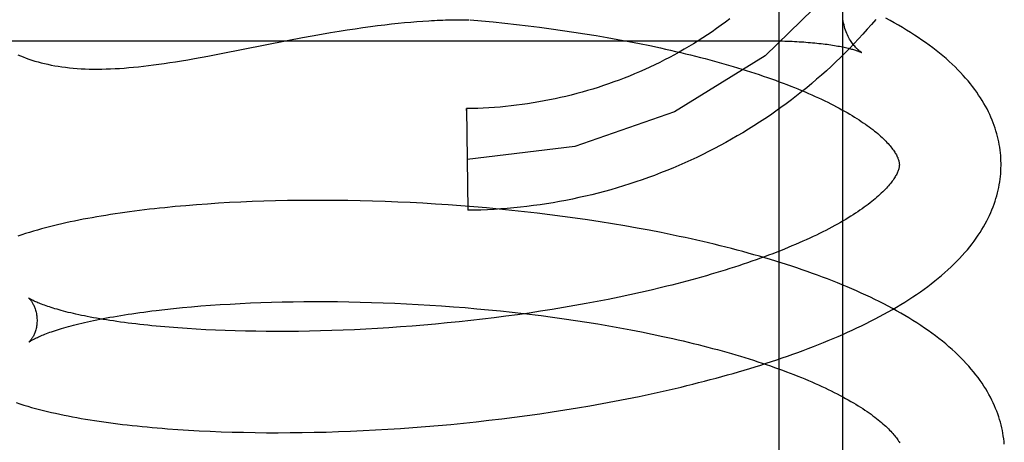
# Model space of a CAD drawing. Header units: inches. Extents: x 0 to 303, y 0 to 196.
# Tile 37 of 100: x 30.9294 to 31.1231, y 102.0642 to 102.1473. Entities that reach past the tile are written whole.
import ezdxf

# ---------------------------------------------------------------- set-up
doc = ezdxf.new("R2010")
doc.units = ezdxf.units.IN
doc.header["$LTSCALE"] = 16.67597
doc.header["$MEASUREMENT"] = 0
doc.linetypes.add('HIDDEN', pattern=[0.2, 0.1, -0.1])
doc.layers.add('DEFAULT_2', color=8, linetype='HIDDEN')

msp = doc.modelspace()

# ---------------------------------------------------------------- linework, layer by layer
at = {"layer": 'DEFAULT_2', "color": 8, "linetype": 'HIDDEN'}
for p, q in [((31.09128, 102.17478), (31.09128, 101.98544)), ((31.07878, 102.16446), (31.07878, 101.99155)), ((30.99542, 102.14557), (30.99693, 102.14579)), ((30.99693, 102.14579), (30.9984, 102.14599)), ((30.9984, 102.14599), (30.99983, 102.14618)), ((30.99983, 102.14618), (31.00122, 102.14635)), ((31.00122, 102.14635), (31.00257, 102.1465)), ((31.00257, 102.1465), (31.00387, 102.14664)), ((31.00387, 102.14664), (31.00514, 102.14676)), ((31.00514, 102.14676), (31.00637, 102.14687)), ((31.00637, 102.14687), (31.00757, 102.14697)), ((31.00757, 102.14697), (31.00875, 102.14706)), ((31.01802, 102.14734), (31.02028, 102.14713)), ((31.02028, 102.14713), (31.02258, 102.14691)), ((31.02258, 102.14691), (31.02487, 102.14667)), ((31.02487, 102.14667), (31.02715, 102.14641)), ((31.02715, 102.14641), (31.02942, 102.14614)), ((31.02942, 102.14614), (31.03168, 102.14586)), ((31.03168, 102.14586), (31.03394, 102.14556)), ((30.98504, 102.14381), (30.98696, 102.14416)), ((30.98696, 102.14416), (30.98879, 102.14449)), ((30.98879, 102.14449), (30.99055, 102.14479)), ((30.99055, 102.14479), (30.99223, 102.14507)), ((30.99223, 102.14507), (30.99386, 102.14533)), ((30.99386, 102.14533), (30.99542, 102.14557)), ((31.03394, 102.14556), (31.03617, 102.14524)), ((31.03617, 102.14524), (31.0384, 102.14491)), ((31.0384, 102.14491), (31.0406, 102.14457)), ((31.0406, 102.14457), (31.04279, 102.14421)), ((31.04279, 102.14421), (31.04496, 102.14384)), ((31.04496, 102.14384), (31.0471, 102.14346)), ((30.85628, 102.14319), (31.07711, 102.14319)), ((30.96905, 102.14068), (30.982, 102.14323)), ((30.982, 102.14323), (30.98504, 102.14381)), ((31.0471, 102.14346), (31.04923, 102.14306)), ((31.04923, 102.14306), (31.05133, 102.14265)), ((31.05133, 102.14265), (31.0534, 102.14223)), ((31.0776, 102.14318), (31.07808, 102.14318)), ((31.07855, 102.14317), (31.07903, 102.14316)), ((31.08583, 102.14277), (31.08625, 102.14272)), ((31.08666, 102.14268), (31.08707, 102.14263)), ((30.96641, 102.14018), (30.96905, 102.14068)), ((31.01732, 102.12984), (31.01756, 102.10984)), ((31.01732, 102.12947), (31.01732, 102.12984)), ((30.96419, 102.11092), (30.96208, 102.11075)), ((30.96633, 102.11108), (30.96419, 102.11092)), ((30.9685, 102.11122), (30.96633, 102.11108)), ((30.97069, 102.11135), (30.9685, 102.11122)), ((30.97292, 102.11146), (30.97069, 102.11135)), ((30.97517, 102.11155), (30.97292, 102.11146)), ((30.97745, 102.11163), (30.97517, 102.11155)), ((30.97975, 102.1117), (30.97745, 102.11163)), ((30.98207, 102.11175), (30.97975, 102.1117)), ((30.98441, 102.11178), (30.98207, 102.11175)), ((30.98677, 102.1118), (30.98441, 102.11178)), ((30.98916, 102.1118), (30.98677, 102.1118)), ((30.99156, 102.11179), (30.98916, 102.1118)), ((30.99397, 102.11176), (30.99156, 102.11179)), ((30.9964, 102.11171), (30.99397, 102.11176)), ((30.99885, 102.11164), (30.9964, 102.11171)), ((31.0013, 102.11156), (30.99885, 102.11164)), ((31.00377, 102.11147), (31.0013, 102.11156)), ((31.00625, 102.11135), (31.00377, 102.11147)), ((31.00873, 102.11122), (31.00625, 102.11135)), ((31.01122, 102.11107), (31.00873, 102.11122)), ((31.01372, 102.11091), (31.01122, 102.11107)), ((30.96, 102.11057), (30.95795, 102.11036)), ((30.96208, 102.11075), (30.96, 102.11057)), ((31.01622, 102.11073), (31.01372, 102.11091)), ((31.01873, 102.11053), (31.01622, 102.11073)), ((31.01756, 102.1102), (31.01756, 102.10984)), ((31.02123, 102.11031), (31.01873, 102.11053)), ((31.02373, 102.11008), (31.02123, 102.11031)), ((31.02624, 102.10983), (31.02373, 102.11008)), ((31.02873, 102.10956), (31.02624, 102.10983)), ((31.03123, 102.10927), (31.02873, 102.10956)), ((31.03372, 102.10897), (31.03123, 102.10927)), ((31.0362, 102.10865), (31.03372, 102.10897)), ((31.03867, 102.10831), (31.0362, 102.10865)), ((31.04113, 102.10796), (31.03867, 102.10831)), ((31.04359, 102.10758), (31.04113, 102.10796)), ((31.04602, 102.10719), (31.04359, 102.10758)), ((31.04845, 102.10678), (31.04602, 102.10719)), ((31.05086, 102.10636), (31.04845, 102.10678)), ((31.05325, 102.10591), (31.05086, 102.10636)), ((31.05156, 102.09368), (31.04946, 102.09321)), ((31.05364, 102.09415), (31.05156, 102.09368)), ((31.05569, 102.09464), (31.05364, 102.09415)), ((30.97281, 102.09152), (30.97483, 102.09161)), ((30.97483, 102.09161), (30.97688, 102.09169)), ((30.97688, 102.09169), (30.97895, 102.09176)), ((30.97895, 102.09176), (30.98105, 102.09182)), ((30.98105, 102.09182), (30.98318, 102.09186)), ((30.98318, 102.09186), (30.98533, 102.09188)), ((30.98533, 102.09188), (30.98751, 102.09189)), ((30.98751, 102.09189), (30.9897, 102.09189)), ((30.9897, 102.09189), (30.99191, 102.09187)), ((30.99191, 102.09187), (30.99415, 102.09184)), ((30.99415, 102.09184), (30.99639, 102.09179)), ((30.99639, 102.09179), (30.99865, 102.09173)), ((30.99865, 102.09173), (31.00092, 102.09166)), ((31.00092, 102.09166), (31.00321, 102.09156)), ((31.00321, 102.09156), (31.0055, 102.09146)), ((31.04301, 102.0919), (31.04082, 102.09148)), ((31.04518, 102.09232), (31.04301, 102.0919)), ((31.04734, 102.09276), (31.04518, 102.09232)), ((31.04946, 102.09321), (31.04734, 102.09276)), ((30.95626, 102.09014), (30.95794, 102.09034)), ((30.95794, 102.09034), (30.95966, 102.09053)), ((30.95966, 102.09053), (30.96143, 102.0907)), ((30.96143, 102.0907), (30.96323, 102.09087)), ((30.96323, 102.09087), (30.96507, 102.09102)), ((30.96507, 102.09102), (30.96696, 102.09116)), ((30.96696, 102.09116), (30.96887, 102.0913)), ((30.96887, 102.0913), (30.97083, 102.09141)), ((30.97083, 102.09141), (30.97281, 102.09152)), ((31.0055, 102.09146), (31.0078, 102.09133)), ((31.0078, 102.09133), (31.01011, 102.0912)), ((31.01011, 102.0912), (31.01242, 102.09104)), ((31.01242, 102.09104), (31.01473, 102.09087)), ((31.01473, 102.09087), (31.01704, 102.09069)), ((31.01704, 102.09069), (31.01935, 102.09049)), ((31.01935, 102.09049), (31.02166, 102.09028)), ((31.02166, 102.09028), (31.02397, 102.09005)), ((31.02397, 102.09005), (31.02627, 102.0898)), ((31.02627, 102.0898), (31.02856, 102.08954)), ((31.02961, 102.08964), (31.02733, 102.08931)), ((31.03188, 102.08998), (31.02961, 102.08964)), ((31.03414, 102.09033), (31.03188, 102.08998)), ((31.03638, 102.0907), (31.03414, 102.09033)), ((31.03861, 102.09109), (31.03638, 102.0907)), ((31.04082, 102.09148), (31.03861, 102.09109)), ((31.01353, 102.08768), (31.01122, 102.08746)), ((31.01584, 102.08791), (31.01353, 102.08768)), ((31.01814, 102.08816), (31.01584, 102.08791)), ((31.02045, 102.08843), (31.01814, 102.08816)), ((31.02275, 102.08871), (31.02045, 102.08843)), ((31.02504, 102.089), (31.02275, 102.08871)), ((31.02733, 102.08931), (31.02504, 102.089)), ((31.03198, 102.08912), (31.03425, 102.08882)), ((31.03425, 102.08882), (31.0365, 102.08851)), ((31.0365, 102.08851), (31.03874, 102.08818)), ((31.03874, 102.08818), (31.04096, 102.08784)), ((31.04096, 102.08784), (31.04316, 102.08748)), ((30.96054, 102.08669), (30.9588, 102.08683)), ((30.96233, 102.08656), (30.96054, 102.08669)), ((30.96416, 102.08645), (30.96233, 102.08656)), ((30.96602, 102.08635), (30.96416, 102.08645)), ((30.96792, 102.08626), (30.96602, 102.08635)), ((30.96986, 102.08618), (30.96792, 102.08626)), ((30.97183, 102.08612), (30.96986, 102.08618)), ((30.97383, 102.08607), (30.97183, 102.08612)), ((30.97586, 102.08604), (30.97383, 102.08607)), ((30.97792, 102.08601), (30.97586, 102.08604)), ((30.98001, 102.08601), (30.97792, 102.08601)), ((30.98212, 102.08601), (30.98001, 102.08601)), ((30.98426, 102.08603), (30.98212, 102.08601)), ((30.98642, 102.08607), (30.98426, 102.08603)), ((30.98861, 102.08612), (30.98642, 102.08607)), ((30.99081, 102.08618), (30.98861, 102.08612)), ((30.99303, 102.08626), (30.99081, 102.08618)), ((30.99526, 102.08636), (30.99303, 102.08626)), ((30.99751, 102.08647), (30.99526, 102.08636)), ((30.99977, 102.0866), (30.99751, 102.08647)), ((31.00205, 102.08674), (30.99977, 102.0866)), ((31.00433, 102.0869), (31.00205, 102.08674)), ((31.00662, 102.08707), (31.00433, 102.0869)), ((31.00892, 102.08726), (31.00662, 102.08707)), ((31.01122, 102.08746), (31.00892, 102.08726)), ((31.04316, 102.08748), (31.04534, 102.08711)), ((31.04534, 102.08711), (31.0475, 102.08673)), ((31.0475, 102.08673), (31.04964, 102.08633)), ((31.04964, 102.08633), (31.05175, 102.08592)), ((31.05175, 102.08592), (31.05384, 102.08549)), ((31.05364, 102.07374), (31.05601, 102.07427)), ((31.04402, 102.07183), (31.04645, 102.07228)), ((31.04645, 102.07228), (31.04886, 102.07275)), ((31.04886, 102.07275), (31.05126, 102.07324)), ((31.05126, 102.07324), (31.05364, 102.07374)), ((31.03419, 102.07019), (31.03666, 102.07057)), ((31.03666, 102.07057), (31.03913, 102.07097)), ((31.03913, 102.07097), (31.04158, 102.07139)), ((31.04158, 102.07139), (31.04402, 102.07183)), ((31.01924, 102.06825), (31.02173, 102.06853)), ((31.02173, 102.06853), (31.02423, 102.06883)), ((31.02423, 102.06883), (31.02673, 102.06914)), ((31.02673, 102.06914), (31.02922, 102.06948)), ((31.02922, 102.06948), (31.03171, 102.06982)), ((31.03171, 102.06982), (31.03419, 102.07019)), ((30.96052, 102.06673), (30.9626, 102.0666)), ((30.9626, 102.0666), (30.96471, 102.06648)), ((30.96471, 102.06648), (30.96686, 102.06638)), ((30.96686, 102.06638), (30.96903, 102.06629)), ((30.9921, 102.06631), (30.99452, 102.0664)), ((30.99452, 102.0664), (30.99695, 102.06651)), ((30.99695, 102.06651), (30.99939, 102.06663)), ((30.99939, 102.06663), (31.00184, 102.06678)), ((31.00184, 102.06678), (31.00431, 102.06694)), ((31.00431, 102.06694), (31.00678, 102.06711)), ((31.00678, 102.06711), (31.00926, 102.06731)), ((31.00926, 102.06731), (31.01175, 102.06752)), ((31.01175, 102.06752), (31.01424, 102.06774)), ((31.01424, 102.06774), (31.01674, 102.06799)), ((31.01674, 102.06799), (31.01924, 102.06825)), ((30.96903, 102.06629), (30.97123, 102.06622)), ((30.97123, 102.06622), (30.97346, 102.06617)), ((30.97346, 102.06617), (30.97571, 102.06613)), ((30.97571, 102.06613), (30.97799, 102.0661)), ((30.97799, 102.0661), (30.98029, 102.0661)), ((30.98029, 102.0661), (30.98261, 102.06611)), ((30.98261, 102.06611), (30.98496, 102.06613)), ((30.98496, 102.06613), (30.98732, 102.06617)), ((30.98732, 102.06617), (30.9897, 102.06623)), ((30.9897, 102.06623), (30.9921, 102.06631))]:
    msp.add_line(p, q, dxfattribs=at)
for points in [[(31.11128, 102.21104), (31.10892, 102.19108), (31.10195, 102.17181), (31.09093, 102.15476), (31.07606, 102.14023), (31.05822, 102.12923), (31.03862, 102.1224), (31.01744, 102.11984)], [(31.00875, 102.14706), (31.00989, 102.14713), (31.01045, 102.14716), (31.01101, 102.14719), (31.01157, 102.14722), (31.01211, 102.14724), (31.01266, 102.14726), (31.01319, 102.14728), (31.01373, 102.1473), (31.01426, 102.14731), (31.01783, 102.14734)], [(31.06914, 102.14752), (31.06827, 102.14687), (31.0674, 102.14623), (31.06652, 102.1456), (31.06563, 102.14498), (31.06473, 102.14437), (31.06382, 102.14378), (31.06291, 102.14319), (31.06198, 102.14262), (31.06105, 102.14206), (31.06012, 102.14151), (31.05917, 102.14097), (31.05822, 102.14045), (31.05726, 102.13993), (31.05629, 102.13943), (31.05532, 102.13894), (31.05434, 102.13846), (31.05336, 102.138), (31.05237, 102.13754), (31.05137, 102.1371), (31.05037, 102.13667), (31.04936, 102.13626), (31.04834, 102.13585), (31.04732, 102.13546), (31.0463, 102.13509), (31.04527, 102.13472), (31.04423, 102.13437), (31.04319, 102.13403), (31.04215, 102.1337), (31.0411, 102.13339), (31.04005, 102.13308), (31.03899, 102.1328), (31.03793, 102.13252), (31.03687, 102.13226), (31.0358, 102.13201), (31.03473, 102.13178), (31.03366, 102.13155), (31.03259, 102.13135), (31.03151, 102.13115), (31.03043, 102.13097), (31.02934, 102.1308), (31.02826, 102.13064), (31.02717, 102.1305), (31.02608, 102.13037), (31.02499, 102.13026), (31.0239, 102.13016), (31.0228, 102.13007), (31.02171, 102.13), (31.02061, 102.12994), (31.01952, 102.12989), (31.01842, 102.12986), (31.01732, 102.12984)], [(31.09781, 102.14738), (31.09698, 102.14641), (31.09615, 102.14545), (31.0953, 102.1445), (31.09444, 102.14357), (31.09357, 102.14264), (31.09269, 102.14172), (31.09179, 102.14082), (31.09089, 102.13992), (31.08997, 102.13904), (31.08904, 102.13816), (31.0881, 102.1373), (31.08715, 102.13645), (31.08619, 102.13561), (31.08522, 102.13478), (31.08424, 102.13396), (31.08324, 102.13316), (31.08224, 102.13236), (31.08123, 102.13158), (31.0802, 102.13081), (31.07917, 102.13006), (31.07813, 102.12931), (31.07708, 102.12858), (31.07601, 102.12786), (31.07494, 102.12715), (31.07386, 102.12646), (31.07277, 102.12578), (31.07168, 102.12511), (31.07057, 102.12446), (31.06946, 102.12381), (31.06834, 102.12319), (31.06721, 102.12257), (31.06607, 102.12197), (31.06492, 102.12138), (31.06377, 102.12081), (31.06261, 102.12025), (31.06144, 102.1197), (31.06027, 102.11917), (31.05909, 102.11865), (31.0579, 102.11815), (31.0567, 102.11766), (31.0555, 102.11718), (31.0543, 102.11672), (31.05309, 102.11627), (31.05187, 102.11584), (31.05064, 102.11542), (31.04942, 102.11502), (31.04818, 102.11463), (31.04694, 102.11426), (31.0457, 102.1139), (31.04445, 102.11355), (31.0432, 102.11322), (31.04195, 102.11291), (31.04069, 102.11261), (31.03942, 102.11233), (31.03815, 102.11206), (31.03688, 102.1118), (31.03561, 102.11157), (31.03433, 102.11134), (31.03305, 102.11113), (31.03177, 102.11094), (31.03049, 102.11076), (31.0292, 102.1106), (31.02791, 102.11046), (31.02662, 102.11032), (31.02533, 102.11021), (31.02404, 102.11011), (31.02274, 102.11002), (31.02145, 102.10995), (31.02015, 102.1099), (31.01885, 102.10986), (31.01756, 102.10984)], [(31.09507, 102.14087), (31.09507, 102.14087), (31.09506, 102.14087), (31.09505, 102.14088), (31.09502, 102.14089), (31.09499, 102.14091), (31.09495, 102.14094), (31.09491, 102.14097), (31.09485, 102.14101), (31.09479, 102.14105), (31.09472, 102.14111), (31.09464, 102.14117), (31.09456, 102.14123), (31.09447, 102.14131), (31.09437, 102.14139), (31.09427, 102.14149), (31.09416, 102.14159), (31.09405, 102.1417), (31.09393, 102.14183), (31.0938, 102.14196), (31.09367, 102.14211), (31.09353, 102.14227), (31.0934, 102.14244), (31.09325, 102.14263), (31.09311, 102.14283), (31.09296, 102.14304), (31.09282, 102.14327), (31.09267, 102.14352), (31.09253, 102.14378), (31.09238, 102.14405), (31.09225, 102.14434), (31.09211, 102.14464), (31.09199, 102.14496), (31.09187, 102.14528), (31.09176, 102.14562), (31.09166, 102.14596), (31.09157, 102.14632), (31.09149, 102.14668), (31.09142, 102.14704), (31.09137, 102.14741)], [(31.12246, 102.1191), (31.12245, 102.11956), (31.12242, 102.12009), (31.12239, 102.12063), (31.12234, 102.12116), (31.12227, 102.1217), (31.1222, 102.12223), (31.12211, 102.12277), (31.12201, 102.1233), (31.12189, 102.12384), (31.12176, 102.12437), (31.12162, 102.12491), (31.12147, 102.12545), (31.1213, 102.12599), (31.12111, 102.12653), (31.12091, 102.12706), (31.1207, 102.1276), (31.12047, 102.12815), (31.12023, 102.12869), (31.11997, 102.12923), (31.1197, 102.12978), (31.1194, 102.13032), (31.1191, 102.13087), (31.11877, 102.13142), (31.11843, 102.13197), (31.11806, 102.13252), (31.11768, 102.13307), (31.11729, 102.13362), (31.11687, 102.13418), (31.11643, 102.13473), (31.11598, 102.13528), (31.1155, 102.13584), (31.11501, 102.13639), (31.11449, 102.13694), (31.11396, 102.13749), (31.11341, 102.13804), (31.11284, 102.13859), (31.11225, 102.13913), (31.11164, 102.13967), (31.11101, 102.14021), (31.11037, 102.14074), (31.10971, 102.14127), (31.10903, 102.14179), (31.10834, 102.14231), (31.10763, 102.14282), (31.10691, 102.14333), (31.10617, 102.14383), (31.10542, 102.14432), (31.10466, 102.14481), (31.10388, 102.1453), (31.10309, 102.14577), (31.10229, 102.14624), (31.10147, 102.14671), (31.10065, 102.14716), (31.09981, 102.14762)], [(31.0534, 102.14223), (31.05544, 102.14179), (31.05645, 102.14157), (31.05746, 102.14134), (31.05845, 102.14111), (31.05944, 102.14088), (31.06042, 102.14064), (31.06139, 102.14041), (31.06236, 102.14016), (31.06331, 102.13992), (31.06426, 102.13968), (31.0652, 102.13943), (31.06612, 102.13918), (31.06704, 102.13892), (31.06795, 102.13867), (31.06885, 102.13841), (31.06974, 102.13815), (31.07062, 102.13788), (31.07149, 102.13762), (31.07235, 102.13735), (31.0732, 102.13708), (31.07404, 102.13681), (31.07487, 102.13653), (31.07569, 102.13626), (31.07649, 102.13598), (31.07729, 102.1357), (31.07807, 102.13542), (31.07884, 102.13514), (31.0796, 102.13486), (31.08035, 102.13457), (31.08109, 102.13429), (31.08181, 102.134), (31.08252, 102.13371), (31.08322, 102.13342), (31.08391, 102.13313), (31.08459, 102.13284), (31.08525, 102.13255), (31.0859, 102.13226), (31.08654, 102.13197), (31.08716, 102.13168), (31.08777, 102.13138), (31.08837, 102.13109), (31.08896, 102.1308), (31.08953, 102.13051), (31.09009, 102.13021), (31.09064, 102.12992), (31.09117, 102.12963), (31.09169, 102.12934), (31.09219, 102.12905), (31.09269, 102.12877), (31.09317, 102.12848), (31.09363, 102.12819), (31.09409, 102.12791), (31.09453, 102.12763), (31.09495, 102.12734), (31.09537, 102.12707), (31.09577, 102.12679), (31.09615, 102.12651), (31.09653, 102.12624), (31.09688, 102.12597), (31.09723, 102.12571), (31.09757, 102.12544), (31.09789, 102.12518), (31.0982, 102.12492), (31.09849, 102.12466), (31.09878, 102.12441), (31.09905, 102.12416), (31.09931, 102.12392), (31.09956, 102.12368), (31.09979, 102.12344), (31.10002, 102.1232), (31.10023, 102.12298), (31.10043, 102.12275), (31.10062, 102.12253), (31.1008, 102.12231), (31.10097, 102.12209), (31.10113, 102.12189), (31.10128, 102.12168), (31.10142, 102.12148), (31.10154, 102.12129), (31.10166, 102.1211), (31.10177, 102.12092), (31.10187, 102.12073), (31.10197, 102.12056), (31.10205, 102.12038), (31.10213, 102.12022), (31.10219, 102.12005), (31.10225, 102.1199), (31.1023, 102.11975), (31.10235, 102.1196), (31.10238, 102.11946), (31.10241, 102.11933), (31.10243, 102.11921), (31.10244, 102.11908), (31.10245, 102.11896), (31.10246, 102.11885)], [(31.07678, 102.14319), (31.07759, 102.14318), (31.07807, 102.14318), (31.07854, 102.14317), (31.07902, 102.14316), (31.07949, 102.14315), (31.07996, 102.14314), (31.08043, 102.14312), (31.0809, 102.1431), (31.08136, 102.14308), (31.08183, 102.14306), (31.08229, 102.14304), (31.08274, 102.14301), (31.0832, 102.14298), (31.08364, 102.14295), (31.08409, 102.14292), (31.08453, 102.14288), (31.08497, 102.14285), (31.0854, 102.14281), (31.08582, 102.14277), (31.08624, 102.14273), (31.08665, 102.14268), (31.08706, 102.14264), (31.08746, 102.14259), (31.08785, 102.14254), (31.08823, 102.14249), (31.08861, 102.14244), (31.08897, 102.14238), (31.08933, 102.14233), (31.08968, 102.14227), (31.09002, 102.14221), (31.09035, 102.14216), (31.09067, 102.1421), (31.09098, 102.14204), (31.09128, 102.14198), (31.09157, 102.14192), (31.09184, 102.14186), (31.09211, 102.1418), (31.09237, 102.14174), (31.09261, 102.14168), (31.09284, 102.14162), (31.09306, 102.14156), (31.09327, 102.14151), (31.09346, 102.14145), (31.09365, 102.1414), (31.09382, 102.14134), (31.09398, 102.14129), (31.09413, 102.14124), (31.09427, 102.1412), (31.09439, 102.14115), (31.09451, 102.14111), (31.09461, 102.14107), (31.0947, 102.14103), (31.09478, 102.141), (31.09485, 102.14097), (31.09491, 102.14094), (31.09496, 102.14092), (31.095, 102.1409), (31.09503, 102.14089), (31.09505, 102.14088), (31.09506, 102.14087)], [(31.08091, 102.1431), (31.08137, 102.14308), (31.08184, 102.14306)], [(31.0823, 102.14304), (31.08275, 102.14301), (31.08321, 102.14298)], [(30.92904, 102.14045), (30.92957, 102.14023), (30.93011, 102.14001), (30.93067, 102.1398), (30.93124, 102.1396), (30.93182, 102.1394), (30.93242, 102.13921), (30.93303, 102.13904), (30.93366, 102.13887), (30.9343, 102.13871), (30.93496, 102.13856), (30.93563, 102.13842), (30.93631, 102.13829), (30.93701, 102.13817), (30.93773, 102.13806), (30.93845, 102.13797), (30.93919, 102.13788), (30.93994, 102.13781), (30.94071, 102.13775), (30.94149, 102.1377), (30.94228, 102.13766), (30.94308, 102.13763), (30.9439, 102.13761), (30.94473, 102.13761), (30.94557, 102.13762), (30.94642, 102.13764), (30.94729, 102.13767), (30.94817, 102.13771), (30.94906, 102.13776), (30.94996, 102.13782), (30.95089, 102.1379), (30.95182, 102.13798), (30.95277, 102.13808), (30.95374, 102.13819), (30.95473, 102.13831), (30.95574, 102.13843), (30.95676, 102.13857), (30.95783, 102.13872), (30.95892, 102.13889), (30.96006, 102.13907), (30.96125, 102.13926), (30.96249, 102.13947), (30.96378, 102.1397), (30.96641, 102.14018)], [(31.10246, 102.11885), (31.10246, 102.11874), (31.10245, 102.11863), (31.10244, 102.11851), (31.10242, 102.11838), (31.1024, 102.11825), (31.10237, 102.11812), (31.10233, 102.11797), (31.10229, 102.11782), (31.10223, 102.11766), (31.10217, 102.1175), (31.1021, 102.11733), (31.10202, 102.11715), (31.10193, 102.11697), (31.10183, 102.11678), (31.10173, 102.11659), (31.10161, 102.1164), (31.10149, 102.1162), (31.10135, 102.116), (31.10121, 102.11579), (31.10106, 102.11558), (31.10089, 102.11536), (31.10072, 102.11513), (31.10053, 102.11491), (31.10034, 102.11467), (31.10013, 102.11444), (31.09991, 102.1142), (31.09968, 102.11395), (31.09943, 102.1137), (31.09918, 102.11345), (31.09891, 102.11319), (31.09863, 102.11293), (31.09834, 102.11266), (31.09804, 102.1124), (31.09772, 102.11213), (31.09739, 102.11185), (31.09705, 102.11157), (31.09669, 102.11129), (31.09632, 102.11101), (31.09594, 102.11072), (31.09554, 102.11043), (31.09513, 102.11014), (31.09471, 102.10985), (31.09427, 102.10955), (31.09383, 102.10926), (31.09336, 102.10896), (31.09289, 102.10866), (31.0924, 102.10836), (31.0919, 102.10805), (31.09138, 102.10775), (31.09085, 102.10744), (31.09031, 102.10714), (31.08975, 102.10683), (31.08918, 102.10652), (31.0886, 102.10621), (31.088, 102.1059), (31.08739, 102.10559), (31.08677, 102.10528), (31.08614, 102.10497), (31.08549, 102.10466), (31.08483, 102.10436), (31.08415, 102.10405), (31.08347, 102.10374), (31.08277, 102.10343), (31.08206, 102.10312), (31.08134, 102.10282), (31.0806, 102.10251), (31.07986, 102.10221), (31.0791, 102.1019), (31.07833, 102.1016), (31.07754, 102.1013), (31.07675, 102.101), (31.07594, 102.1007), (31.07513, 102.1004), (31.0743, 102.10011), (31.07346, 102.09981), (31.07261, 102.09952), (31.07175, 102.09923), (31.07088, 102.09894), (31.07, 102.09865), (31.06911, 102.09837), (31.06821, 102.09809), (31.0673, 102.09781), (31.06638, 102.09753), (31.06545, 102.09725), (31.06451, 102.09698), (31.06357, 102.09671), (31.06261, 102.09644), (31.06165, 102.09618), (31.06067, 102.09591), (31.05969, 102.09565), (31.0587, 102.0954), (31.05771, 102.09514), (31.0567, 102.09489), (31.05569, 102.09464)], [(31.05601, 102.07427), (31.05718, 102.07453), (31.05835, 102.0748), (31.05952, 102.07508), (31.06068, 102.07536), (31.06183, 102.07565), (31.06298, 102.07594), (31.06412, 102.07623), (31.06526, 102.07653), (31.06639, 102.07683), (31.06751, 102.07714), (31.06863, 102.07745), (31.06974, 102.07776), (31.07084, 102.07808), (31.07194, 102.07841), (31.07303, 102.07873), (31.07412, 102.07907), (31.07519, 102.0794), (31.07626, 102.07975), (31.07732, 102.08009), (31.07838, 102.08044), (31.07943, 102.0808), (31.08046, 102.08116), (31.08149, 102.08152), (31.08252, 102.08189), (31.08353, 102.08227), (31.08454, 102.08265), (31.08554, 102.08303), (31.08653, 102.08342), (31.08751, 102.08381), (31.08848, 102.08421), (31.08944, 102.08461), (31.0904, 102.08502), (31.09134, 102.08543), (31.09228, 102.08585), (31.0932, 102.08628), (31.09412, 102.08671), (31.09503, 102.08714), (31.09592, 102.08758), (31.09681, 102.08803), (31.09769, 102.08848), (31.09855, 102.08893), (31.09941, 102.0894), (31.10025, 102.08986), (31.10109, 102.09034), (31.10191, 102.09082), (31.10272, 102.0913), (31.10352, 102.09179), (31.10431, 102.09229), (31.10508, 102.0928), (31.10584, 102.09331), (31.10659, 102.09382), (31.10732, 102.09434), (31.10804, 102.09487), (31.10874, 102.0954), (31.10943, 102.09594), (31.1101, 102.09648), (31.11076, 102.09703), (31.11139, 102.09758), (31.11202, 102.09813), (31.11262, 102.09869), (31.1132, 102.09925), (31.11377, 102.09982), (31.11432, 102.10039), (31.11484, 102.10095), (31.11535, 102.10152), (31.11584, 102.10209), (31.11631, 102.10266), (31.11675, 102.10323), (31.11718, 102.1038), (31.11759, 102.10437), (31.11798, 102.10493), (31.11835, 102.1055), (31.1187, 102.10606), (31.11904, 102.10662), (31.11935, 102.10718), (31.11965, 102.10774), (31.11993, 102.1083), (31.1202, 102.10885), (31.12045, 102.10941), (31.12068, 102.10996), (31.1209, 102.11051), (31.1211, 102.11106), (31.12129, 102.11161), (31.12146, 102.11215), (31.12162, 102.1127), (31.12176, 102.11325), (31.12189, 102.11379), (31.12201, 102.11433), (31.12211, 102.11487), (31.1222, 102.11542), (31.12228, 102.11596), (31.12234, 102.1165), (31.12239, 102.11704), (31.12242, 102.11758), (31.12245, 102.11812), (31.12246, 102.11866), (31.12246, 102.1191)], [(30.95795, 102.11036), (30.95694, 102.11026), (30.95593, 102.11015), (30.95494, 102.11004), (30.95395, 102.10992), (30.95297, 102.1098), (30.95201, 102.10968), (30.95104, 102.10955), (30.95009, 102.10942), (30.94915, 102.10928), (30.94822, 102.10914), (30.94729, 102.109), (30.94637, 102.10885), (30.94547, 102.1087), (30.94457, 102.10855), (30.94368, 102.10839), (30.9428, 102.10823), (30.94193, 102.10807), (30.94106, 102.1079), (30.94021, 102.10772), (30.93936, 102.10755), (30.93852, 102.10736), (30.93769, 102.10718), (30.93687, 102.10698), (30.93606, 102.10679), (30.93526, 102.10659), (30.93446, 102.10638), (30.93368, 102.10617), (30.9329, 102.10595), (30.93212, 102.10573), (30.93135, 102.10549), (30.93058, 102.10525), (30.92981, 102.105), (30.92906, 102.10475)], [(31.1231, 102.06384), (31.12305, 102.06438), (31.12299, 102.06492), (31.12291, 102.06546), (31.12282, 102.066), (31.12272, 102.06654), (31.12261, 102.06708), (31.12248, 102.06762), (31.12233, 102.06816), (31.12217, 102.0687), (31.122, 102.06924), (31.12182, 102.06978), (31.12161, 102.07033), (31.1214, 102.07087), (31.12117, 102.07141), (31.12092, 102.07196), (31.12066, 102.07251), (31.12038, 102.07306), (31.12008, 102.0736), (31.11977, 102.07416), (31.11944, 102.07471), (31.11909, 102.07526), (31.11872, 102.07582), (31.11834, 102.07637), (31.11794, 102.07693), (31.11751, 102.07748), (31.11707, 102.07804), (31.11661, 102.0786), (31.11613, 102.07916), (31.11562, 102.07971), (31.1151, 102.08027), (31.11456, 102.08082), (31.114, 102.08137), (31.11342, 102.08192), (31.11282, 102.08247), (31.1122, 102.08301), (31.11157, 102.08355), (31.11092, 102.08409), (31.11025, 102.08462), (31.10956, 102.08514), (31.10886, 102.08566), (31.10815, 102.08617), (31.10742, 102.08668), (31.10667, 102.08718), (31.10591, 102.08768), (31.10514, 102.08817), (31.10435, 102.08866), (31.10355, 102.08913), (31.10274, 102.0896), (31.10192, 102.09007), (31.10109, 102.09053), (31.10024, 102.09098), (31.09938, 102.09143), (31.09852, 102.09187), (31.09764, 102.0923), (31.09675, 102.09273), (31.09586, 102.09315), (31.09495, 102.09357), (31.09403, 102.09398), (31.0931, 102.09439), (31.09217, 102.09479), (31.09122, 102.09518), (31.09027, 102.09557), (31.0893, 102.09595), (31.08833, 102.09633), (31.08735, 102.09671), (31.08636, 102.09707), (31.08536, 102.09744), (31.08435, 102.0978), (31.08334, 102.09815), (31.08231, 102.0985), (31.08128, 102.09884), (31.08024, 102.09918), (31.07919, 102.09951), (31.07814, 102.09984), (31.07708, 102.10016), (31.07601, 102.10048), (31.07493, 102.1008), (31.07385, 102.10111), (31.07275, 102.10141), (31.07166, 102.10172), (31.07055, 102.10201), (31.06944, 102.1023), (31.06832, 102.10259), (31.0672, 102.10287), (31.06606, 102.10315), (31.06493, 102.10342), (31.06378, 102.10369), (31.06263, 102.10396), (31.06148, 102.10422), (31.06032, 102.10447), (31.05915, 102.10472), (31.05798, 102.10497), (31.05681, 102.10521), (31.05563, 102.10545), (31.05325, 102.10591)], [(30.93116, 102.09261), (30.93114, 102.09262), (30.93113, 102.09263), (30.93113, 102.09263), (30.93113, 102.09262), (30.93114, 102.09261), (30.93116, 102.0926), (30.93119, 102.09257), (30.93122, 102.09254), (30.93126, 102.09251), (30.9313, 102.09246), (30.93135, 102.09241), (30.9314, 102.09235), (30.93146, 102.09229), (30.93152, 102.09221), (30.93158, 102.09213), (30.93165, 102.09204), (30.93172, 102.09194), (30.93179, 102.09184), (30.93187, 102.09172), (30.93194, 102.0916), (30.93202, 102.09146), (30.93209, 102.09132), (30.93217, 102.09116), (30.93225, 102.091), (30.93232, 102.09082), (30.9324, 102.09064), (30.93247, 102.09044), (30.93253, 102.09023), (30.9326, 102.09002), (30.93265, 102.08979), (30.9327, 102.08955), (30.93275, 102.08931), (30.93278, 102.08906), (30.93281, 102.0888), (30.93282, 102.08854), (30.93283, 102.0883)], [(30.9588, 102.08683), (30.9571, 102.08698), (30.95626, 102.08705), (30.95544, 102.08713), (30.95462, 102.08722), (30.95382, 102.0873), (30.95303, 102.08739), (30.95226, 102.08748), (30.95149, 102.08757), (30.95074, 102.08767), (30.95, 102.08777), (30.94927, 102.08787), (30.94855, 102.08797), (30.94785, 102.08807), (30.94716, 102.08817), (30.94649, 102.08828), (30.94582, 102.08839), (30.94517, 102.0885), (30.94454, 102.08861), (30.94392, 102.08872), (30.94331, 102.08884), (30.94272, 102.08895), (30.94214, 102.08907), (30.94157, 102.08918), (30.94103, 102.0893), (30.94049, 102.08942), (30.93997, 102.08954), (30.93947, 102.08966), (30.93898, 102.08977), (30.9385, 102.08989), (30.93804, 102.09001), (30.9376, 102.09013), (30.93717, 102.09025), (30.93676, 102.09037), (30.93636, 102.09048), (30.93597, 102.0906), (30.93561, 102.09071), (30.93526, 102.09083), (30.93492, 102.09094), (30.9346, 102.09105), (30.9343, 102.09116), (30.93401, 102.09126), (30.93373, 102.09136), (30.93348, 102.09147), (30.93323, 102.09156), (30.93301, 102.09166), (30.93279, 102.09175), (30.93259, 102.09184), (30.93241, 102.09192), (30.93224, 102.092), (30.93208, 102.09208), (30.93194, 102.09215), (30.93181, 102.09222), (30.93169, 102.09228), (30.93158, 102.09234), (30.93149, 102.09239), (30.93141, 102.09244), (30.93134, 102.09249), (30.93128, 102.09252), (30.93123, 102.09256), (30.93119, 102.09258), (30.93116, 102.0926), (30.93116, 102.09261)], [(30.93124, 102.08393), (30.93125, 102.08394), (30.93127, 102.08396), (30.9313, 102.08398), (30.93134, 102.084), (30.93139, 102.08404), (30.93145, 102.08408), (30.93152, 102.08412), (30.9316, 102.08417), (30.93169, 102.08423), (30.93179, 102.08429), (30.93191, 102.08436), (30.93204, 102.08443), (30.93218, 102.0845), (30.93234, 102.08459), (30.93251, 102.08467), (30.93269, 102.08476), (30.93289, 102.08485), (30.9331, 102.08495), (30.93332, 102.08505), (30.93356, 102.08515), (30.93382, 102.08526), (30.93409, 102.08537), (30.93438, 102.08548), (30.93468, 102.0856), (30.935, 102.08572), (30.93533, 102.08584), (30.93568, 102.08596), (30.93605, 102.08608), (30.93643, 102.08621), (30.93682, 102.08634), (30.93723, 102.08647), (30.93766, 102.08659), (30.9381, 102.08672), (30.93856, 102.08685), (30.93903, 102.08699), (30.93952, 102.08712), (30.94002, 102.08725), (30.94054, 102.08738), (30.94107, 102.08751), (30.94162, 102.08764), (30.94218, 102.08777), (30.94275, 102.0879), (30.94334, 102.08803), (30.94395, 102.08816), (30.94457, 102.08829), (30.9452, 102.08842), (30.94585, 102.08854), (30.94651, 102.08867), (30.94718, 102.08879), (30.94787, 102.08891), (30.94857, 102.08904), (30.94928, 102.08916), (30.95001, 102.08927), (30.95075, 102.08939), (30.9515, 102.0895), (30.95226, 102.08961), (30.95304, 102.08972), (30.95383, 102.08983), (30.95463, 102.08994), (30.95544, 102.09004), (30.95626, 102.09014)], [(30.93283, 102.0883), (30.93283, 102.08806), (30.93282, 102.08779), (30.9328, 102.08754), (30.93277, 102.08728), (30.93273, 102.08704), (30.93269, 102.0868), (30.93264, 102.08657), (30.93258, 102.08636), (30.93252, 102.08615), (30.93246, 102.08595), (30.93239, 102.08576), (30.93232, 102.08558), (30.93224, 102.08542), (30.93217, 102.08526), (30.9321, 102.08511), (30.93202, 102.08498), (30.93195, 102.08485), (30.93188, 102.08473), (30.93181, 102.08463), (30.93174, 102.08453), (30.93168, 102.08443), (30.93162, 102.08435), (30.93156, 102.08428), (30.9315, 102.08421), (30.93145, 102.08415), (30.93141, 102.0841), (30.93136, 102.08405), (30.93133, 102.08401), (30.9313, 102.08398), (30.93127, 102.08396), (30.93125, 102.08394), (30.93124, 102.08393), (30.93124, 102.08393)], [(31.02856, 102.08954), (31.03084, 102.08926), (31.03198, 102.08912)], [(31.05384, 102.08549), (31.0559, 102.08505), (31.05692, 102.08483), (31.05793, 102.0846), (31.05893, 102.08437), (31.05993, 102.08414), (31.06092, 102.08391), (31.0619, 102.08367), (31.06287, 102.08343), (31.06383, 102.08318), (31.06478, 102.08294), (31.06573, 102.08269), (31.06666, 102.08243), (31.06759, 102.08218), (31.0685, 102.08192), (31.06941, 102.08166), (31.07031, 102.0814), (31.07119, 102.08114), (31.07207, 102.08087), (31.07294, 102.0806), (31.07379, 102.08033), (31.07464, 102.08006), (31.07547, 102.07978), (31.07629, 102.0795), (31.07711, 102.07923), (31.07791, 102.07895), (31.0787, 102.07866), (31.07947, 102.07838), (31.08024, 102.0781), (31.08099, 102.07781), (31.08173, 102.07752), (31.08246, 102.07723), (31.08318, 102.07695), (31.08389, 102.07666), (31.08458, 102.07636), (31.08526, 102.07607), (31.08592, 102.07578), (31.08658, 102.07549), (31.08722, 102.07519), (31.08785, 102.0749), (31.08847, 102.07461), (31.08907, 102.07431), (31.08966, 102.07402), (31.09024, 102.07372), (31.0908, 102.07343), (31.09135, 102.07314), (31.09188, 102.07284), (31.09241, 102.07255), (31.09291, 102.07226), (31.09341, 102.07197), (31.09389, 102.07169), (31.09436, 102.0714), (31.09481, 102.07111), (31.09525, 102.07083), (31.09568, 102.07055), (31.0961, 102.07027), (31.0965, 102.06999), (31.09689, 102.06971), (31.09726, 102.06944), (31.09763, 102.06917), (31.09797, 102.0689), (31.09831, 102.06863), (31.09863, 102.06837), (31.09894, 102.06811), (31.09924, 102.06785), (31.09952, 102.0676), (31.0998, 102.06735), (31.10006, 102.0671), (31.1003, 102.06686), (31.10054, 102.06662), (31.10076, 102.06638), (31.10098, 102.06615), (31.10118, 102.06593), (31.10137, 102.0657), (31.10155, 102.06549), (31.10171, 102.06527), (31.10187, 102.06506), (31.10202, 102.06486), (31.10216, 102.06466), (31.10229, 102.06446), (31.10241, 102.06427), (31.10252, 102.06408)], [(30.92869, 102.07202), (30.92945, 102.07177), (30.93022, 102.07153), (30.931, 102.0713), (30.93177, 102.07108), (30.93254, 102.07087), (30.93332, 102.07066), (30.9341, 102.07047), (30.93489, 102.07027), (30.93568, 102.07009), (30.93649, 102.06991), (30.93731, 102.06973), (30.93814, 102.06956), (30.93897, 102.06939), (30.93981, 102.06923), (30.94066, 102.06907), (30.94152, 102.06892), (30.94239, 102.06877), (30.94327, 102.06863), (30.94415, 102.06849), (30.94505, 102.06836), (30.94595, 102.06823), (30.94686, 102.0681), (30.94778, 102.06798), (30.9487, 102.06786), (30.94964, 102.06774), (30.95059, 102.06763), (30.95154, 102.06752), (30.95251, 102.06742), (30.95348, 102.06732), (30.95446, 102.06722), (30.95545, 102.06713), (30.95645, 102.06704), (30.95745, 102.06696), (30.95847, 102.06688), (30.96052, 102.06673)]]:
    msp.add_lwpolyline(points, dxfattribs=at)

doc.saveas('drawing.dxf')
